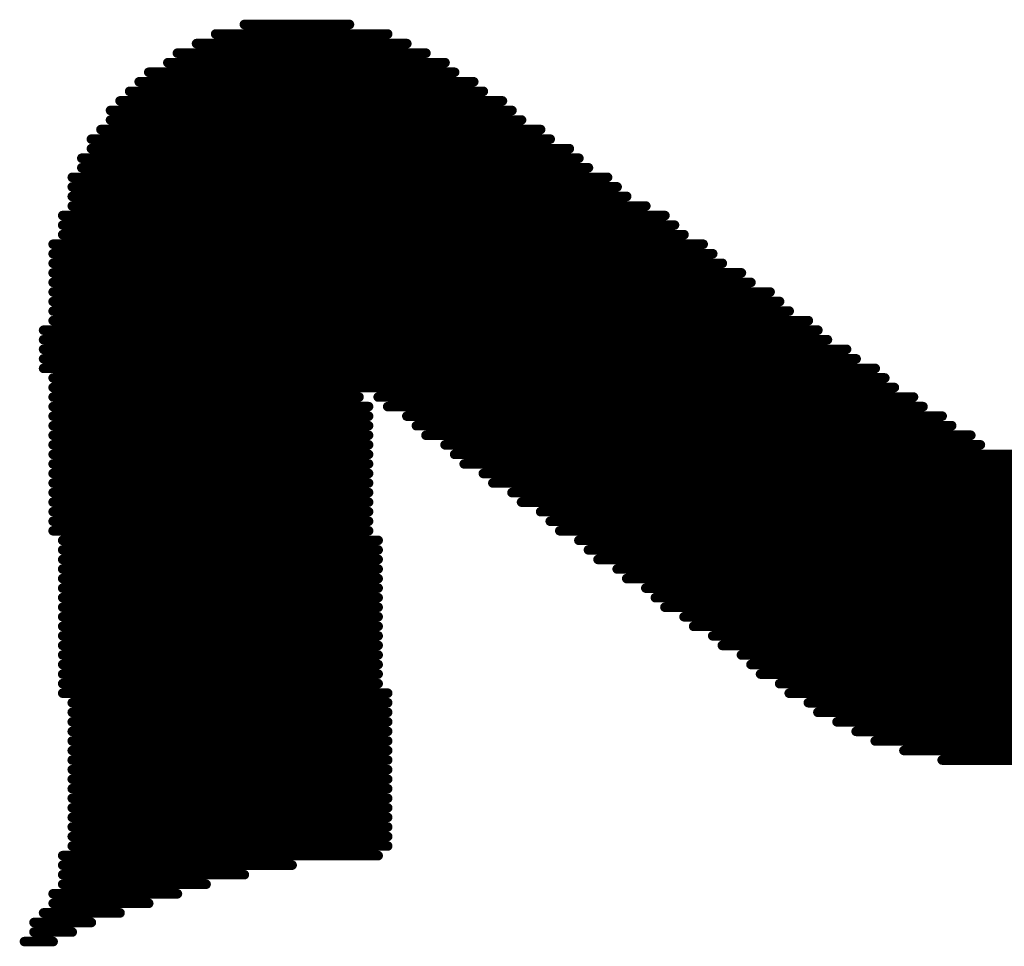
# Model space of a CAD drawing. Header units: millimetres. Extents: x -47 to 199, y -56 to 203.
# Tile 11 of 157: x 17.3 to 19.92, y 18.01 to 20.47. Entities that reach past the tile are written whole.
import ezdxf

# ---------------------------------------------------------------- set-up
doc = ezdxf.new("R2010")
doc.units = ezdxf.units.MM
doc.header["$LTSCALE"] = 1.21
doc.header["$MEASUREMENT"] = 0
doc.layers.get('0').update_dxf_attribs({"linetype": 'CONTINUOUS'})
doc.layers.add('TopOverlay', color=2, linetype='CONTINUOUS')

# ---------------------------------------------------------------- blocks, each defined once
blk = doc.blocks.new('LOGO_XH_300MIL_47')
at = {"layer": 'TopOverlay', "const_width": 0.001}
for points in [[(-0.08, 0.14984), (-0.069, 0.14984)], [(-0.085, 0.14784), (-0.063, 0.14784)], [(-0.083, 0.14884), (-0.065, 0.14884)], [(-0.087, 0.14684), (-0.061, 0.14684)], [(-0.088, 0.14584), (-0.059, 0.14584)], [(-0.09, 0.14484), (-0.058, 0.14484)], [(-0.091, 0.14384), (-0.056, 0.14384)], [(-0.092, 0.14284), (-0.055, 0.14284)], [(-0.093, 0.14184), (-0.053, 0.14184)], [(-0.094, 0.14084), (-0.052, 0.14084)], [(-0.094, 0.13984), (-0.051, 0.13984)], [(-0.095, 0.13884), (-0.049, 0.13884)], [(-0.096, 0.13784), (-0.048, 0.13784)], [(-0.096, 0.13684), (-0.046, 0.13684)], [(-0.097, 0.13584), (-0.045, 0.13584)], [(-0.097, 0.13484), (-0.044, 0.13484)], [(-0.098, 0.13384), (-0.042, 0.13384)], [(-0.098, 0.13284), (-0.041, 0.13284)], [(-0.098, 0.13184), (-0.04, 0.13184)], [(-0.098, 0.13084), (-0.038, 0.13084)], [(-0.099, 0.12984), (-0.036, 0.12984)], [(-0.099, 0.12884), (-0.035, 0.12884)], [(-0.099, 0.12784), (-0.034, 0.12784)], [(-0.1, 0.12684), (-0.032, 0.12684)], [(-0.1, 0.12584), (-0.031, 0.12584)], [(-0.1, 0.12484), (-0.03, 0.12484)], [(-0.1, 0.12384), (-0.028, 0.12384)], [(-0.1, 0.12284), (-0.027, 0.12284)], [(-0.1, 0.12184), (-0.025, 0.12184)], [(-0.1, 0.12084), (-0.024, 0.12084)], [(-0.1, 0.11984), (-0.023, 0.11984)], [(-0.1, 0.11884), (-0.021, 0.11884)], [(-0.101, 0.11784), (-0.02, 0.11784)], [(-0.101, 0.11684), (-0.019, 0.11684)], [(-0.101, 0.11584), (-0.017, 0.11584)], [(-0.101, 0.11484), (-0.016, 0.11484)], [(-0.101, 0.11384), (-0.014, 0.11384)], [(-0.1, 0.11284), (-0.013, 0.11284)], [(-0.1, 0.11184), (-0.012, 0.11184)], [(-0.1, 0.11084), (-0.068, 0.11084)], [(-0.066, 0.11084), (-0.01, 0.11084)], [(-0.1, 0.10984), (-0.067, 0.10984)], [(-0.065, 0.10984), (-0.009, 0.10984)], [(-0.1, 0.10884), (-0.067, 0.10884)], [(-0.063, 0.10884), (-0.007, 0.10884)], [(-0.1, 0.10784), (-0.067, 0.10784)], [(-0.062, 0.10784), (-0.006, 0.10784)], [(-0.1, 0.10684), (-0.067, 0.10684)], [(-0.061, 0.10684), (-0.004, 0.10684)], [(-0.1, 0.10584), (-0.067, 0.10584)], [(-0.059, 0.10584), (-0.003, 0.10584)], [(-0.1, 0.10484), (-0.067, 0.10484)], [(-0.058, 0.10484), (0.057, 0.10484)], [(-0.1, 0.10384), (-0.067, 0.10384)], [(-0.057, 0.10384), (0.055, 0.10384)], [(-0.1, 0.10284), (-0.067, 0.10284)], [(-0.055, 0.10284), (0.054, 0.10284)], [(-0.1, 0.10184), (-0.067, 0.10184)], [(-0.054, 0.10184), (0.052, 0.10184)], [(-0.1, 0.10084), (-0.067, 0.10084)], [(-0.052, 0.10084), (0.051, 0.10084)], [(-0.1, 0.09984), (-0.067, 0.09984)], [(-0.051, 0.09984), (0.05, 0.09984)], [(-0.1, 0.09884), (-0.067, 0.09884)], [(-0.049, 0.09884), (0.048, 0.09884)], [(-0.1, 0.09784), (-0.067, 0.09784)], [(-0.048, 0.09784), (0.047, 0.09784)], [(-0.1, 0.09684), (-0.067, 0.09684)], [(-0.047, 0.09684), (0.046, 0.09684)], [(-0.099, 0.09584), (-0.066, 0.09584)], [(-0.045, 0.09584), (0.044, 0.09584)], [(-0.099, 0.09484), (-0.066, 0.09484)], [(-0.044, 0.09484), (0.043, 0.09484)], [(-0.099, 0.09384), (-0.066, 0.09384)], [(-0.043, 0.09384), (0.042, 0.09384)], [(-0.099, 0.09284), (-0.066, 0.09284)], [(-0.041, 0.09284), (0.04, 0.09284)], [(-0.099, 0.09184), (-0.066, 0.09184)], [(-0.04, 0.09184), (0.039, 0.09184)], [(-0.099, 0.09084), (-0.066, 0.09084)], [(-0.038, 0.09084), (0.037, 0.09084)], [(-0.099, 0.08984), (-0.066, 0.08984)], [(-0.037, 0.08984), (0.036, 0.08984)], [(-0.099, 0.08884), (-0.066, 0.08884)], [(-0.036, 0.08884), (0.034, 0.08884)], [(-0.099, 0.08784), (-0.066, 0.08784)], [(-0.034, 0.08784), (0.033, 0.08784)], [(-0.099, 0.08684), (-0.066, 0.08684)], [(-0.033, 0.08684), (0.032, 0.08684)], [(-0.099, 0.08584), (-0.066, 0.08584)], [(-0.031, 0.08584), (0.03, 0.08584)], [(-0.099, 0.08484), (-0.066, 0.08484)], [(-0.03, 0.08484), (0.029, 0.08484)], [(-0.099, 0.08384), (-0.066, 0.08384)], [(-0.028, 0.08384), (0.027, 0.08384)], [(-0.099, 0.08284), (-0.066, 0.08284)], [(-0.027, 0.08284), (0.026, 0.08284)], [(-0.099, 0.08184), (-0.066, 0.08184)], [(-0.026, 0.08184), (0.025, 0.08184)], [(-0.099, 0.08084), (-0.066, 0.08084)], [(-0.099, 0.07984), (-0.065, 0.07984)], [(-0.024, 0.08084), (0.023, 0.08084)], [(-0.023, 0.07984), (0.022, 0.07984)], [(-0.098, 0.07884), (-0.065, 0.07884)], [(-0.021, 0.07884), (0.02, 0.07884)], [(-0.098, 0.07784), (-0.065, 0.07784)], [(-0.02, 0.07784), (0.019, 0.07784)], [(-0.098, 0.07684), (-0.065, 0.07684)], [(-0.018, 0.07684), (0.017, 0.07684)], [(-0.098, 0.07584), (-0.065, 0.07584)], [(-0.016, 0.07584), (0.015, 0.07584)], [(-0.098, 0.07484), (-0.065, 0.07484)], [(-0.014, 0.07484), (0.013, 0.07484)], [(-0.098, 0.07384), (-0.065, 0.07384)], [(-0.011, 0.07384), (0.01, 0.07384)], [(-0.098, 0.07284), (-0.065, 0.07284)], [(-0.007, 0.07284), (0.006, 0.07284)], [(-0.098, 0.07184), (-0.065, 0.07184)], [(-0.098, 0.07084), (-0.065, 0.07084)], [(-0.098, 0.06984), (-0.065, 0.06984)], [(-0.098, 0.06884), (-0.065, 0.06884)], [(-0.098, 0.06784), (-0.065, 0.06784)], [(-0.098, 0.06684), (-0.065, 0.06684)], [(-0.098, 0.06584), (-0.065, 0.06584)], [(-0.098, 0.06484), (-0.065, 0.06484)], [(-0.098, 0.06384), (-0.065, 0.06384)], [(-0.099, 0.06284), (-0.066, 0.06284)], [(-0.099, 0.06184), (-0.075, 0.06184)], [(-0.099, 0.06084), (-0.08, 0.06084)], [(-0.099, 0.05984), (-0.084, 0.05984)], [(-0.1, 0.05884), (-0.087, 0.05884)], [(-0.1, 0.05784), (-0.09, 0.05784)], [(-0.101, 0.05684), (-0.093, 0.05684)], [(-0.102, 0.05584), (-0.096, 0.05584)], [(-0.102, 0.05484), (-0.098, 0.05484)], [(-0.103, 0.05384), (-0.1, 0.05384)]]:
    blk.add_lwpolyline(points, dxfattribs=at)
at = {"layer": 'TopOverlay', "const_width": 0.0005}
for points in [[(-0.08025, 0.14984, 1), (-0.07975, 0.14984, 1)], [(-0.06925, 0.14984, 1), (-0.06875, 0.14984, 1)], [(-0.08525, 0.14784, 1), (-0.08475, 0.14784, 1)], [(-0.08325, 0.14884, 1), (-0.08275, 0.14884, 1)], [(-0.06525, 0.14884, 1), (-0.06475, 0.14884, 1)], [(-0.06325, 0.14784, 1), (-0.06275, 0.14784, 1)], [(-0.08725, 0.14684, 1), (-0.08675, 0.14684, 1)], [(-0.06125, 0.14684, 1), (-0.06075, 0.14684, 1)], [(-0.08825, 0.14584, 1), (-0.08775, 0.14584, 1)], [(-0.05925, 0.14584, 1), (-0.05875, 0.14584, 1)], [(-0.09025, 0.14484, 1), (-0.08975, 0.14484, 1)], [(-0.05825, 0.14484, 1), (-0.05775, 0.14484, 1)], [(-0.09125, 0.14384, 1), (-0.09075, 0.14384, 1)], [(-0.05625, 0.14384, 1), (-0.05575, 0.14384, 1)], [(-0.09225, 0.14284, 1), (-0.09175, 0.14284, 1)], [(-0.05525, 0.14284, 1), (-0.05475, 0.14284, 1)], [(-0.09325, 0.14184, 1), (-0.09275, 0.14184, 1)], [(-0.05325, 0.14184, 1), (-0.05275, 0.14184, 1)], [(-0.09425, 0.14084, 1), (-0.09375, 0.14084, 1)], [(-0.05225, 0.14084, 1), (-0.05175, 0.14084, 1)], [(-0.09425, 0.13984, 1), (-0.09375, 0.13984, 1)], [(-0.05125, 0.13984, 1), (-0.05075, 0.13984, 1)], [(-0.09525, 0.13884, 1), (-0.09475, 0.13884, 1)], [(-0.04925, 0.13884, 1), (-0.04875, 0.13884, 1)], [(-0.09625, 0.13784, 1), (-0.09575, 0.13784, 1)], [(-0.04825, 0.13784, 1), (-0.04775, 0.13784, 1)], [(-0.09625, 0.13684, 1), (-0.09575, 0.13684, 1)], [(-0.04625, 0.13684, 1), (-0.04575, 0.13684, 1)], [(-0.09725, 0.13584, 1), (-0.09675, 0.13584, 1)], [(-0.04525, 0.13584, 1), (-0.04475, 0.13584, 1)], [(-0.09725, 0.13484, 1), (-0.09675, 0.13484, 1)], [(-0.04425, 0.13484, 1), (-0.04375, 0.13484, 1)], [(-0.09825, 0.13384, 1), (-0.09775, 0.13384, 1)], [(-0.04225, 0.13384, 1), (-0.04175, 0.13384, 1)], [(-0.09825, 0.13284, 1), (-0.09775, 0.13284, 1)], [(-0.04125, 0.13284, 1), (-0.04075, 0.13284, 1)], [(-0.09825, 0.13184, 1), (-0.09775, 0.13184, 1)], [(-0.04025, 0.13184, 1), (-0.03975, 0.13184, 1)], [(-0.09825, 0.13084, 1), (-0.09775, 0.13084, 1)], [(-0.03825, 0.13084, 1), (-0.03775, 0.13084, 1)], [(-0.09925, 0.12984, 1), (-0.09875, 0.12984, 1)], [(-0.03625, 0.12984, 1), (-0.03575, 0.12984, 1)], [(-0.09925, 0.12884, 1), (-0.09875, 0.12884, 1)], [(-0.03525, 0.12884, 1), (-0.03475, 0.12884, 1)], [(-0.09925, 0.12784, 1), (-0.09875, 0.12784, 1)], [(-0.03425, 0.12784, 1), (-0.03375, 0.12784, 1)], [(-0.10025, 0.12684, 1), (-0.09975, 0.12684, 1)], [(-0.03225, 0.12684, 1), (-0.03175, 0.12684, 1)], [(-0.10025, 0.12584, 1), (-0.09975, 0.12584, 1)], [(-0.03125, 0.12584, 1), (-0.03075, 0.12584, 1)], [(-0.10025, 0.12484, 1), (-0.09975, 0.12484, 1)], [(-0.03025, 0.12484, 1), (-0.02975, 0.12484, 1)], [(-0.10025, 0.12384, 1), (-0.09975, 0.12384, 1)], [(-0.02825, 0.12384, 1), (-0.02775, 0.12384, 1)], [(-0.10025, 0.12284, 1), (-0.09975, 0.12284, 1)], [(-0.02725, 0.12284, 1), (-0.02675, 0.12284, 1)], [(-0.10025, 0.12184, 1), (-0.09975, 0.12184, 1)], [(-0.02525, 0.12184, 1), (-0.02475, 0.12184, 1)], [(-0.10025, 0.12084, 1), (-0.09975, 0.12084, 1)], [(-0.02425, 0.12084, 1), (-0.02375, 0.12084, 1)], [(-0.10025, 0.11984, 1), (-0.09975, 0.11984, 1)], [(-0.02325, 0.11984, 1), (-0.02275, 0.11984, 1)], [(-0.10025, 0.11884, 1), (-0.09975, 0.11884, 1)], [(-0.02125, 0.11884, 1), (-0.02075, 0.11884, 1)], [(-0.10125, 0.11784, 1), (-0.10075, 0.11784, 1)], [(-0.02025, 0.11784, 1), (-0.01975, 0.11784, 1)], [(-0.10125, 0.11684, 1), (-0.10075, 0.11684, 1)], [(-0.01925, 0.11684, 1), (-0.01875, 0.11684, 1)], [(-0.10125, 0.11584, 1), (-0.10075, 0.11584, 1)], [(-0.01725, 0.11584, 1), (-0.01675, 0.11584, 1)], [(-0.10125, 0.11484, 1), (-0.10075, 0.11484, 1)], [(-0.10125, 0.11384, 1), (-0.10075, 0.11384, 1)], [(-0.01625, 0.11484, 1), (-0.01575, 0.11484, 1)], [(-0.01425, 0.11384, 1), (-0.01375, 0.11384, 1)], [(-0.10025, 0.11284, 1), (-0.09975, 0.11284, 1)], [(-0.01325, 0.11284, 1), (-0.01275, 0.11284, 1)], [(-0.10025, 0.11184, 1), (-0.09975, 0.11184, 1)], [(-0.01225, 0.11184, 1), (-0.01175, 0.11184, 1)], [(-0.10025, 0.11084, 1), (-0.09975, 0.11084, 1)], [(-0.06825, 0.11084, 1), (-0.06775, 0.11084, 1)], [(-0.06625, 0.11084, 1), (-0.06575, 0.11084, 1)], [(-0.01025, 0.11084, 1), (-0.00975, 0.11084, 1)], [(-0.10025, 0.10984, 1), (-0.09975, 0.10984, 1)], [(-0.06725, 0.10984, 1), (-0.06675, 0.10984, 1)], [(-0.06525, 0.10984, 1), (-0.06475, 0.10984, 1)], [(-0.00925, 0.10984, 1), (-0.00875, 0.10984, 1)], [(-0.10025, 0.10884, 1), (-0.09975, 0.10884, 1)], [(-0.06725, 0.10884, 1), (-0.06675, 0.10884, 1)], [(-0.06325, 0.10884, 1), (-0.06275, 0.10884, 1)], [(-0.00725, 0.10884, 1), (-0.00675, 0.10884, 1)], [(-0.10025, 0.10784, 1), (-0.09975, 0.10784, 1)], [(-0.06725, 0.10784, 1), (-0.06675, 0.10784, 1)], [(-0.06225, 0.10784, 1), (-0.06175, 0.10784, 1)], [(-0.00625, 0.10784, 1), (-0.00575, 0.10784, 1)], [(-0.10025, 0.10684, 1), (-0.09975, 0.10684, 1)], [(-0.06725, 0.10684, 1), (-0.06675, 0.10684, 1)], [(-0.06125, 0.10684, 1), (-0.06075, 0.10684, 1)], [(-0.00425, 0.10684, 1), (-0.00375, 0.10684, 1)], [(-0.10025, 0.10584, 1), (-0.09975, 0.10584, 1)], [(-0.06725, 0.10584, 1), (-0.06675, 0.10584, 1)], [(-0.05925, 0.10584, 1), (-0.05875, 0.10584, 1)], [(-0.00325, 0.10584, 1), (-0.00275, 0.10584, 1)], [(-0.10025, 0.10484, 1), (-0.09975, 0.10484, 1)], [(-0.06725, 0.10484, 1), (-0.06675, 0.10484, 1)], [(-0.05825, 0.10484, 1), (-0.05775, 0.10484, 1)], [(-0.10025, 0.10384, 1), (-0.09975, 0.10384, 1)], [(-0.06725, 0.10384, 1), (-0.06675, 0.10384, 1)], [(-0.05725, 0.10384, 1), (-0.05675, 0.10384, 1)], [(-0.10025, 0.10284, 1), (-0.09975, 0.10284, 1)], [(-0.06725, 0.10284, 1), (-0.06675, 0.10284, 1)], [(-0.05525, 0.10284, 1), (-0.05475, 0.10284, 1)], [(-0.10025, 0.10184, 1), (-0.09975, 0.10184, 1)], [(-0.06725, 0.10184, 1), (-0.06675, 0.10184, 1)], [(-0.05425, 0.10184, 1), (-0.05375, 0.10184, 1)], [(-0.10025, 0.10084, 1), (-0.09975, 0.10084, 1)], [(-0.06725, 0.10084, 1), (-0.06675, 0.10084, 1)], [(-0.05225, 0.10084, 1), (-0.05175, 0.10084, 1)], [(-0.10025, 0.09984, 1), (-0.09975, 0.09984, 1)], [(-0.06725, 0.09984, 1), (-0.06675, 0.09984, 1)], [(-0.05125, 0.09984, 1), (-0.05075, 0.09984, 1)], [(-0.10025, 0.09884, 1), (-0.09975, 0.09884, 1)], [(-0.06725, 0.09884, 1), (-0.06675, 0.09884, 1)], [(-0.04925, 0.09884, 1), (-0.04875, 0.09884, 1)], [(-0.10025, 0.09784, 1), (-0.09975, 0.09784, 1)], [(-0.06725, 0.09784, 1), (-0.06675, 0.09784, 1)], [(-0.04825, 0.09784, 1), (-0.04775, 0.09784, 1)], [(-0.10025, 0.09684, 1), (-0.09975, 0.09684, 1)], [(-0.06725, 0.09684, 1), (-0.06675, 0.09684, 1)], [(-0.04725, 0.09684, 1), (-0.04675, 0.09684, 1)], [(-0.09925, 0.09584, 1), (-0.09875, 0.09584, 1)], [(-0.06625, 0.09584, 1), (-0.06575, 0.09584, 1)], [(-0.04525, 0.09584, 1), (-0.04475, 0.09584, 1)], [(-0.09925, 0.09484, 1), (-0.09875, 0.09484, 1)], [(-0.06625, 0.09484, 1), (-0.06575, 0.09484, 1)], [(-0.04425, 0.09484, 1), (-0.04375, 0.09484, 1)], [(-0.09925, 0.09384, 1), (-0.09875, 0.09384, 1)], [(-0.06625, 0.09384, 1), (-0.06575, 0.09384, 1)], [(-0.04325, 0.09384, 1), (-0.04275, 0.09384, 1)], [(-0.09925, 0.09284, 1), (-0.09875, 0.09284, 1)], [(-0.06625, 0.09284, 1), (-0.06575, 0.09284, 1)], [(-0.04125, 0.09284, 1), (-0.04075, 0.09284, 1)], [(-0.09925, 0.09184, 1), (-0.09875, 0.09184, 1)], [(-0.06625, 0.09184, 1), (-0.06575, 0.09184, 1)], [(-0.04025, 0.09184, 1), (-0.03975, 0.09184, 1)], [(-0.09925, 0.09084, 1), (-0.09875, 0.09084, 1)], [(-0.06625, 0.09084, 1), (-0.06575, 0.09084, 1)], [(-0.03825, 0.09084, 1), (-0.03775, 0.09084, 1)], [(-0.09925, 0.08984, 1), (-0.09875, 0.08984, 1)], [(-0.06625, 0.08984, 1), (-0.06575, 0.08984, 1)], [(-0.03725, 0.08984, 1), (-0.03675, 0.08984, 1)], [(-0.09925, 0.08884, 1), (-0.09875, 0.08884, 1)], [(-0.06625, 0.08884, 1), (-0.06575, 0.08884, 1)], [(-0.03625, 0.08884, 1), (-0.03575, 0.08884, 1)], [(-0.09925, 0.08784, 1), (-0.09875, 0.08784, 1)], [(-0.06625, 0.08784, 1), (-0.06575, 0.08784, 1)], [(-0.03425, 0.08784, 1), (-0.03375, 0.08784, 1)], [(-0.09925, 0.08684, 1), (-0.09875, 0.08684, 1)], [(-0.06625, 0.08684, 1), (-0.06575, 0.08684, 1)], [(-0.03325, 0.08684, 1), (-0.03275, 0.08684, 1)], [(-0.09925, 0.08584, 1), (-0.09875, 0.08584, 1)], [(-0.06625, 0.08584, 1), (-0.06575, 0.08584, 1)], [(-0.03125, 0.08584, 1), (-0.03075, 0.08584, 1)], [(-0.09925, 0.08484, 1), (-0.09875, 0.08484, 1)], [(-0.06625, 0.08484, 1), (-0.06575, 0.08484, 1)], [(-0.03025, 0.08484, 1), (-0.02975, 0.08484, 1)], [(-0.09925, 0.08384, 1), (-0.09875, 0.08384, 1)], [(-0.06625, 0.08384, 1), (-0.06575, 0.08384, 1)], [(-0.02825, 0.08384, 1), (-0.02775, 0.08384, 1)], [(-0.09925, 0.08284, 1), (-0.09875, 0.08284, 1)], [(-0.06625, 0.08284, 1), (-0.06575, 0.08284, 1)], [(-0.02725, 0.08284, 1), (-0.02675, 0.08284, 1)], [(-0.09925, 0.08184, 1), (-0.09875, 0.08184, 1)], [(-0.06625, 0.08184, 1), (-0.06575, 0.08184, 1)], [(-0.02625, 0.08184, 1), (-0.02575, 0.08184, 1)], [(-0.09925, 0.08084, 1), (-0.09875, 0.08084, 1)], [(-0.09925, 0.07984, 1), (-0.09875, 0.07984, 1)], [(-0.06625, 0.08084, 1), (-0.06575, 0.08084, 1)], [(-0.06525, 0.07984, 1), (-0.06475, 0.07984, 1)], [(-0.02425, 0.08084, 1), (-0.02375, 0.08084, 1)], [(-0.02325, 0.07984, 1), (-0.02275, 0.07984, 1)], [(-0.09825, 0.07884, 1), (-0.09775, 0.07884, 1)], [(-0.06525, 0.07884, 1), (-0.06475, 0.07884, 1)], [(-0.02125, 0.07884, 1), (-0.02075, 0.07884, 1)], [(-0.09825, 0.07784, 1), (-0.09775, 0.07784, 1)], [(-0.06525, 0.07784, 1), (-0.06475, 0.07784, 1)], [(-0.02025, 0.07784, 1), (-0.01975, 0.07784, 1)], [(-0.09825, 0.07684, 1), (-0.09775, 0.07684, 1)], [(-0.06525, 0.07684, 1), (-0.06475, 0.07684, 1)], [(-0.01825, 0.07684, 1), (-0.01775, 0.07684, 1)], [(-0.09825, 0.07584, 1), (-0.09775, 0.07584, 1)], [(-0.06525, 0.07584, 1), (-0.06475, 0.07584, 1)], [(-0.01625, 0.07584, 1), (-0.01575, 0.07584, 1)], [(-0.09825, 0.07484, 1), (-0.09775, 0.07484, 1)], [(-0.06525, 0.07484, 1), (-0.06475, 0.07484, 1)], [(-0.01425, 0.07484, 1), (-0.01375, 0.07484, 1)], [(-0.09825, 0.07384, 1), (-0.09775, 0.07384, 1)], [(-0.06525, 0.07384, 1), (-0.06475, 0.07384, 1)], [(-0.01125, 0.07384, 1), (-0.01075, 0.07384, 1)], [(-0.09825, 0.07284, 1), (-0.09775, 0.07284, 1)], [(-0.06525, 0.07284, 1), (-0.06475, 0.07284, 1)], [(-0.00725, 0.07284, 1), (-0.00675, 0.07284, 1)], [(-0.09825, 0.07184, 1), (-0.09775, 0.07184, 1)], [(-0.06525, 0.07184, 1), (-0.06475, 0.07184, 1)], [(-0.09825, 0.07084, 1), (-0.09775, 0.07084, 1)], [(-0.06525, 0.07084, 1), (-0.06475, 0.07084, 1)], [(-0.09825, 0.06984, 1), (-0.09775, 0.06984, 1)], [(-0.06525, 0.06984, 1), (-0.06475, 0.06984, 1)], [(-0.09825, 0.06884, 1), (-0.09775, 0.06884, 1)], [(-0.06525, 0.06884, 1), (-0.06475, 0.06884, 1)], [(-0.09825, 0.06784, 1), (-0.09775, 0.06784, 1)], [(-0.06525, 0.06784, 1), (-0.06475, 0.06784, 1)], [(-0.09825, 0.06684, 1), (-0.09775, 0.06684, 1)], [(-0.06525, 0.06684, 1), (-0.06475, 0.06684, 1)], [(-0.09825, 0.06584, 1), (-0.09775, 0.06584, 1)], [(-0.06525, 0.06584, 1), (-0.06475, 0.06584, 1)], [(-0.09825, 0.06484, 1), (-0.09775, 0.06484, 1)], [(-0.06525, 0.06484, 1), (-0.06475, 0.06484, 1)], [(-0.09825, 0.06384, 1), (-0.09775, 0.06384, 1)], [(-0.06525, 0.06384, 1), (-0.06475, 0.06384, 1)], [(-0.09925, 0.06284, 1), (-0.09875, 0.06284, 1)], [(-0.06625, 0.06284, 1), (-0.06575, 0.06284, 1)], [(-0.09925, 0.06184, 1), (-0.09875, 0.06184, 1)], [(-0.07525, 0.06184, 1), (-0.07475, 0.06184, 1)], [(-0.09925, 0.06084, 1), (-0.09875, 0.06084, 1)], [(-0.08025, 0.06084, 1), (-0.07975, 0.06084, 1)], [(-0.09925, 0.05984, 1), (-0.09875, 0.05984, 1)], [(-0.08425, 0.05984, 1), (-0.08375, 0.05984, 1)], [(-0.10025, 0.05884, 1), (-0.09975, 0.05884, 1)], [(-0.08725, 0.05884, 1), (-0.08675, 0.05884, 1)], [(-0.10025, 0.05784, 1), (-0.09975, 0.05784, 1)], [(-0.09025, 0.05784, 1), (-0.08975, 0.05784, 1)], [(-0.10125, 0.05684, 1), (-0.10075, 0.05684, 1)], [(-0.09325, 0.05684, 1), (-0.09275, 0.05684, 1)], [(-0.10225, 0.05584, 1), (-0.10175, 0.05584, 1)], [(-0.09625, 0.05584, 1), (-0.09575, 0.05584, 1)], [(-0.10225, 0.05484, 1), (-0.10175, 0.05484, 1)], [(-0.09825, 0.05484, 1), (-0.09775, 0.05484, 1)], [(-0.10325, 0.05384, 1), (-0.10275, 0.05384, 1)], [(-0.10025, 0.05384, 1), (-0.09975, 0.05384, 1)]]:
    blk.add_lwpolyline(points, format="xyb", close=True, dxfattribs=at)

msp = doc.modelspace()

# ---------------------------------------------------------------- block references
at = {"xscale": 25.4, "yscale": 25.4, "zscale": 25.4}
msp.add_blockref('LOGO_XH_300MIL_47', (19.928, 16.6544), dxfattribs=at)

doc.saveas('drawing.dxf')
